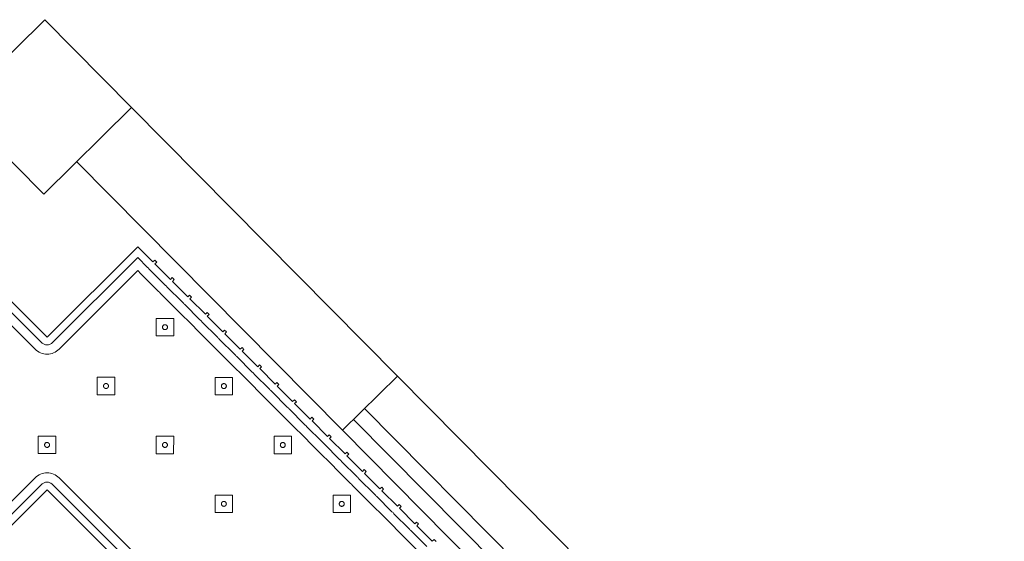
# Model space of a CAD drawing. Header units: metres. Extents: x 2232.4 to 2275.2, y 411.9 to 437.5.
# Tile 16 of 34: x 2244.4 to 2247.6, y 435.8 to 437.5. Entities that reach past the tile are written whole.
import ezdxf

# ---------------------------------------------------------------- set-up
doc = ezdxf.new("R2010")
doc.units = ezdxf.units.M
for name, color, linetype in [('CL', 40, 'Continuous'), ('DOOR', 5, 'Continuous'), ('WALL NEW', 40, 'Continuous')]:
    doc.layers.add(name, color=color, linetype=linetype)
doc.layers.add('NC_N1_BANQUETTES', color=7, linetype='Continuous', lineweight=13)

# ---------------------------------------------------------------- blocks, each defined once
blk = doc.blocks.new('NC_N1_TRIANGLE_L_BANQUETTE')
at = {"color": 0, "linetype": 'Continuous', "lineweight": -2}
for points in [[(0.8, 4.35), (0.8, 0.8), (4.35, 0.8)], [(0.45, 0.092), (0.45, 0.45), (0.035, 0.45), (0.035, 0.52), (0.027, 0.52), (0.027, 0.529), (0.035, 0.529), (0.035, 0.6), (0.027, 0.6), (0.027, 0.609), (0.035, 0.609), (0.035, 0.68), (0.027, 0.68), (0.027, 0.689), (0.035, 0.689), (0.035, 0.76), (0.027, 0.76), (0.027, 0.769), (0.035, 0.769), (0.035, 0.84), (0.027, 0.84), (0.027, 0.849), (0.035, 0.849), (0.035, 0.92), (0.027, 0.92), (0.027, 0.929), (0.035, 0.929), (0.035, 1), (0.027, 1), (0.027, 1.009), (0.035, 1.009), (0.035, 1.08), (0.027, 1.08), (0.027, 1.089), (0.035, 1.089), (0.035, 1.16), (0.027, 1.16), (0.027, 1.169), (0.035, 1.169), (0.035, 1.24), (0.027, 1.24), (0.027, 1.249), (0.035, 1.249), (0.035, 1.32), (0.027, 1.32), (0.027, 1.329), (0.035, 1.329), (0.035, 1.4), (0.027, 1.4), (0.027, 1.409), (0.035, 1.409), (0.035, 1.48), (0.027, 1.48), (0.027, 1.489), (0.035, 1.489), (0.035, 1.56), (0.027, 1.56), (0.027, 1.569), (0.035, 1.569), (0.035, 1.64), (0.027, 1.64), (0.027, 1.649), (0.035, 1.649), (0.035, 1.72), (0.027, 1.72), (0.027, 1.729), (0.035, 1.729), (0.035, 1.8), (0.027, 1.8), (0.027, 1.809)], [(0.775, 4.325), (0.775, 0.8), (0.7751, 0.7975), (0.7755, 0.7951), (0.7761, 0.7927), (0.7769, 0.7904), (0.778, 0.7882), (0.7792, 0.7861), (0.7807, 0.7841), (0.7823, 0.7823), (0.7841, 0.7807), (0.7861, 0.7792), (0.7882, 0.778), (0.7904, 0.7769), (0.7927, 0.7761), (0.7951, 0.7755), (0.7975, 0.7751), (0.8, 0.775), (4.325, 0.775)], [(0.475, 0.092), (0.475, 0.45), (0.4749, 0.4525), (0.4745, 0.4549), (0.4739, 0.4573), (0.4731, 0.4596), (0.472, 0.4618), (0.4708, 0.4639), (0.4693, 0.4659), (0.4677, 0.4677), (0.4659, 0.4693), (0.4639, 0.4708), (0.4618, 0.472), (0.4596, 0.4731), (0.4573, 0.4739), (0.4549, 0.4745), (0.4525, 0.4749), (0.45, 0.475), (0.06, 0.475), (0.06, 0.52), (0.0599, 0.5225), (0.0596, 0.5245), (0.0599, 0.5265), (0.06, 0.529), (0.06, 0.6), (0.0599, 0.6025), (0.0596, 0.6045), (0.0599, 0.6065), (0.06, 0.609), (0.06, 0.68), (0.0599, 0.6825), (0.0596, 0.6845), (0.0599, 0.6865), (0.06, 0.689), (0.06, 0.76), (0.0599, 0.7625), (0.0596, 0.7645), (0.0599, 0.7665), (0.06, 0.769), (0.06, 0.84), (0.0599, 0.8425), (0.0596, 0.8445), (0.0599, 0.8465), (0.06, 0.849), (0.06, 0.92), (0.0599, 0.9225), (0.0596, 0.9245), (0.0599, 0.9265), (0.06, 0.929), (0.06, 1), (0.0599, 1.0025), (0.0596, 1.0045), (0.0599, 1.0065), (0.06, 1.009), (0.06, 1.08), (0.0599, 1.0825), (0.0596, 1.0845), (0.0599, 1.0865), (0.06, 1.089), (0.06, 1.16), (0.0599, 1.1625), (0.0596, 1.1645), (0.0599, 1.1665), (0.06, 1.169), (0.06, 1.24), (0.0599, 1.2425), (0.0596, 1.2445), (0.0599, 1.2465), (0.06, 1.249), (0.06, 1.32), (0.0599, 1.3225), (0.0596, 1.3245), (0.0599, 1.3265), (0.06, 1.329), (0.06, 1.4), (0.0599, 1.4025), (0.0596, 1.4045), (0.0599, 1.4065), (0.06, 1.409), (0.06, 1.48), (0.0599, 1.4825), (0.0596, 1.4845), (0.0599, 1.4865), (0.06, 1.489), (0.06, 1.56), (0.0599, 1.5625), (0.0596, 1.5645), (0.0599, 1.5665), (0.06, 1.569), (0.06, 1.64), (0.0599, 1.6425), (0.0596, 1.6445), (0.0599, 1.6465), (0.06, 1.649), (0.06, 1.72), (0.0599, 1.7225), (0.0596, 1.7245), (0.0599, 1.7265), (0.06, 1.729), (0.06, 1.8)], [(0.745, 4.295), (0.745, 0.8), (0.7453, 0.7946), (0.7461, 0.7893), (0.7474, 0.784), (0.7492, 0.779), (0.7515, 0.7741), (0.7543, 0.7694), (0.7575, 0.7651), (0.7611, 0.7611), (0.7651, 0.7575), (0.7694, 0.7543), (0.7741, 0.7515), (0.779, 0.7492), (0.784, 0.7474), (0.7893, 0.7461), (0.7946, 0.7453), (0.8, 0.745), (4.295, 0.745)], [(0.505, 0.092), (0.505, 0.45), (0.5047, 0.4554), (0.5039, 0.4607), (0.5026, 0.466), (0.5008, 0.471), (0.4985, 0.4759), (0.4957, 0.4806), (0.4925, 0.4849), (0.4889, 0.4889), (0.4849, 0.4925), (0.4806, 0.4957), (0.4759, 0.4985), (0.471, 0.5008), (0.466, 0.5026), (0.4607, 0.5039), (0.4554, 0.5047), (0.45, 0.505), (0.09, 0.505), (0.09, 0.52), (0.0898, 0.5245), (0.09, 0.529), (0.09, 0.6), (0.0898, 0.6045), (0.09, 0.609), (0.09, 0.68), (0.0898, 0.6845), (0.09, 0.689), (0.09, 0.76), (0.0898, 0.7645), (0.09, 0.769), (0.09, 0.84), (0.0898, 0.8445), (0.09, 0.849), (0.09, 0.92), (0.0898, 0.9245), (0.09, 0.929), (0.09, 1), (0.0898, 1.0045), (0.09, 1.009), (0.09, 1.08), (0.0898, 1.0845), (0.09, 1.089), (0.09, 1.16), (0.0898, 1.1645), (0.09, 1.169), (0.09, 1.24), (0.0898, 1.2445), (0.09, 1.249), (0.09, 1.32), (0.0898, 1.3245), (0.09, 1.329), (0.09, 1.4), (0.0898, 1.4045), (0.09, 1.409), (0.09, 1.48), (0.0898, 1.4845), (0.09, 1.489), (0.09, 1.56), (0.0898, 1.5645), (0.09, 1.569), (0.09, 1.64), (0.0898, 1.6445), (0.09, 1.649), (0.09, 1.72), (0.0898, 1.7245), (0.09, 1.729), (0.09, 1.8)]]:
    blk.add_lwpolyline(points, dxfattribs=at)
for points in [[(0.157, 1.467), (0.197, 1.507), (0.157, 1.547), (0.117, 1.507)], [(0.165, 1.507), (0.165, 1.5062), (0.1648, 1.5054), (0.1647, 1.5047), (0.1644, 1.5039), (0.1641, 1.5032), (0.1637, 1.5026), (0.1632, 1.5019), (0.1627, 1.5013), (0.1621, 1.5008), (0.1614, 1.5003), (0.1608, 1.4999), (0.1601, 1.4996), (0.1593, 1.4993), (0.1586, 1.4992), (0.1578, 1.499), (0.157, 1.499), (0.1562, 1.499), (0.1554, 1.4992), (0.1547, 1.4993), (0.1539, 1.4996), (0.1532, 1.4999), (0.1526, 1.5003), (0.1519, 1.5008), (0.1513, 1.5013), (0.1508, 1.5019), (0.1503, 1.5026), (0.1499, 1.5032), (0.1496, 1.5039), (0.1493, 1.5047), (0.1492, 1.5054), (0.149, 1.5062), (0.149, 1.507), (0.149, 1.5078), (0.1492, 1.5086), (0.1493, 1.5093), (0.1496, 1.5101), (0.1499, 1.5108), (0.1503, 1.5114), (0.1508, 1.5121), (0.1513, 1.5127), (0.1519, 1.5132), (0.1526, 1.5137), (0.1532, 1.5141), (0.1539, 1.5144), (0.1547, 1.5147), (0.1554, 1.5148), (0.1562, 1.515), (0.157, 1.515), (0.1578, 1.515), (0.1586, 1.5148), (0.1593, 1.5147), (0.1601, 1.5144), (0.1608, 1.5141), (0.1614, 1.5137), (0.1621, 1.5132), (0.1627, 1.5127), (0.1632, 1.5121), (0.1637, 1.5114), (0.1641, 1.5108), (0.1644, 1.5101), (0.1647, 1.5093), (0.1648, 1.5086), (0.165, 1.5078)], [(0.157, 1.197), (0.197, 1.237), (0.157, 1.277), (0.117, 1.237)], [(0.427, 1.197), (0.467, 1.237), (0.427, 1.277), (0.387, 1.237)], [(0.165, 1.237), (0.165, 1.2362), (0.1648, 1.2354), (0.1647, 1.2347), (0.1644, 1.2339), (0.1641, 1.2332), (0.1637, 1.2326), (0.1632, 1.2319), (0.1627, 1.2313), (0.1621, 1.2308), (0.1614, 1.2303), (0.1608, 1.2299), (0.1601, 1.2296), (0.1593, 1.2293), (0.1586, 1.2292), (0.1578, 1.229), (0.157, 1.229), (0.1562, 1.229), (0.1554, 1.2292), (0.1547, 1.2293), (0.1539, 1.2296), (0.1532, 1.2299), (0.1526, 1.2303), (0.1519, 1.2308), (0.1513, 1.2313), (0.1508, 1.2319), (0.1503, 1.2326), (0.1499, 1.2332), (0.1496, 1.2339), (0.1493, 1.2347), (0.1492, 1.2354), (0.149, 1.2362), (0.149, 1.237), (0.149, 1.2378), (0.1492, 1.2386), (0.1493, 1.2393), (0.1496, 1.2401), (0.1499, 1.2408), (0.1503, 1.2414), (0.1508, 1.2421), (0.1513, 1.2427), (0.1519, 1.2432), (0.1526, 1.2437), (0.1532, 1.2441), (0.1539, 1.2444), (0.1547, 1.2447), (0.1554, 1.2448), (0.1562, 1.245), (0.157, 1.245), (0.1578, 1.245), (0.1586, 1.2448), (0.1593, 1.2447), (0.1601, 1.2444), (0.1608, 1.2441), (0.1614, 1.2437), (0.1621, 1.2432), (0.1627, 1.2427), (0.1632, 1.2421), (0.1637, 1.2414), (0.1641, 1.2408), (0.1644, 1.2401), (0.1647, 1.2393), (0.1648, 1.2386), (0.165, 1.2378)], [(0.435, 1.237), (0.435, 1.2362), (0.4348, 1.2354), (0.4347, 1.2347), (0.4344, 1.2339), (0.4341, 1.2332), (0.4337, 1.2326), (0.4332, 1.2319), (0.4327, 1.2313), (0.4321, 1.2308), (0.4314, 1.2303), (0.4308, 1.2299), (0.4301, 1.2296), (0.4293, 1.2293), (0.4286, 1.2292), (0.4278, 1.229), (0.427, 1.229), (0.4262, 1.229), (0.4254, 1.2292), (0.4247, 1.2293), (0.4239, 1.2296), (0.4232, 1.2299), (0.4226, 1.2303), (0.4219, 1.2308), (0.4213, 1.2313), (0.4208, 1.2319), (0.4203, 1.2326), (0.4199, 1.2332), (0.4196, 1.2339), (0.4193, 1.2347), (0.4192, 1.2354), (0.419, 1.2362), (0.419, 1.237), (0.419, 1.2378), (0.4192, 1.2386), (0.4193, 1.2393), (0.4196, 1.2401), (0.4199, 1.2408), (0.4203, 1.2414), (0.4208, 1.2421), (0.4213, 1.2427), (0.4219, 1.2432), (0.4226, 1.2437), (0.4232, 1.2441), (0.4239, 1.2444), (0.4247, 1.2447), (0.4254, 1.2448), (0.4262, 1.245), (0.427, 1.245), (0.4278, 1.245), (0.4286, 1.2448), (0.4293, 1.2447), (0.4301, 1.2444), (0.4308, 1.2441), (0.4314, 1.2437), (0.4321, 1.2432), (0.4327, 1.2427), (0.4332, 1.2421), (0.4337, 1.2414), (0.4341, 1.2408), (0.4344, 1.2401), (0.4347, 1.2393), (0.4348, 1.2386), (0.435, 1.2378)], [(0.157, 0.927), (0.197, 0.967), (0.157, 1.007), (0.117, 0.967)], [(0.427, 0.927), (0.467, 0.967), (0.427, 1.007), (0.387, 0.967)], [(0.165, 0.967), (0.165, 0.9662), (0.1648, 0.9654), (0.1647, 0.9647), (0.1644, 0.9639), (0.1641, 0.9632), (0.1637, 0.9626), (0.1632, 0.9619), (0.1627, 0.9613), (0.1621, 0.9608), (0.1614, 0.9603), (0.1608, 0.9599), (0.1601, 0.9596), (0.1593, 0.9593), (0.1586, 0.9592), (0.1578, 0.959), (0.157, 0.959), (0.1562, 0.959), (0.1554, 0.9592), (0.1547, 0.9593), (0.1539, 0.9596), (0.1532, 0.9599), (0.1526, 0.9603), (0.1519, 0.9608), (0.1513, 0.9613), (0.1508, 0.9619), (0.1503, 0.9626), (0.1499, 0.9632), (0.1496, 0.9639), (0.1493, 0.9647), (0.1492, 0.9654), (0.149, 0.9662), (0.149, 0.967), (0.149, 0.9678), (0.1492, 0.9686), (0.1493, 0.9693), (0.1496, 0.9701), (0.1499, 0.9708), (0.1503, 0.9714), (0.1508, 0.9721), (0.1513, 0.9727), (0.1519, 0.9732), (0.1526, 0.9737), (0.1532, 0.9741), (0.1539, 0.9744), (0.1547, 0.9747), (0.1554, 0.9748), (0.1562, 0.975), (0.157, 0.975), (0.1578, 0.975), (0.1586, 0.9748), (0.1593, 0.9747), (0.1601, 0.9744), (0.1608, 0.9741), (0.1614, 0.9737), (0.1621, 0.9732), (0.1627, 0.9727), (0.1632, 0.9721), (0.1637, 0.9714), (0.1641, 0.9708), (0.1644, 0.9701), (0.1647, 0.9693), (0.1648, 0.9686), (0.165, 0.9678)], [(0.435, 0.967), (0.435, 0.9662), (0.4348, 0.9654), (0.4347, 0.9647), (0.4344, 0.9639), (0.4341, 0.9632), (0.4337, 0.9626), (0.4332, 0.9619), (0.4327, 0.9613), (0.4321, 0.9608), (0.4314, 0.9603), (0.4308, 0.9599), (0.4301, 0.9596), (0.4293, 0.9593), (0.4286, 0.9592), (0.4278, 0.959), (0.427, 0.959), (0.4262, 0.959), (0.4254, 0.9592), (0.4247, 0.9593), (0.4239, 0.9596), (0.4232, 0.9599), (0.4226, 0.9603), (0.4219, 0.9608), (0.4213, 0.9613), (0.4208, 0.9619), (0.4203, 0.9626), (0.4199, 0.9632), (0.4196, 0.9639), (0.4193, 0.9647), (0.4192, 0.9654), (0.419, 0.9662), (0.419, 0.967), (0.419, 0.9678), (0.4192, 0.9686), (0.4193, 0.9693), (0.4196, 0.9701), (0.4199, 0.9708), (0.4203, 0.9714), (0.4208, 0.9721), (0.4213, 0.9727), (0.4219, 0.9732), (0.4226, 0.9737), (0.4232, 0.9741), (0.4239, 0.9744), (0.4247, 0.9747), (0.4254, 0.9748), (0.4262, 0.975), (0.427, 0.975), (0.4278, 0.975), (0.4286, 0.9748), (0.4293, 0.9747), (0.4301, 0.9744), (0.4308, 0.9741), (0.4314, 0.9737), (0.4321, 0.9732), (0.4327, 0.9727), (0.4332, 0.9721), (0.4337, 0.9714), (0.4341, 0.9708), (0.4344, 0.9701), (0.4347, 0.9693), (0.4348, 0.9686), (0.435, 0.9678)], [(0.157, 0.657), (0.197, 0.697), (0.157, 0.737), (0.117, 0.697)], [(0.427, 0.657), (0.467, 0.697), (0.427, 0.737), (0.387, 0.697)], [(0.697, 0.657), (0.737, 0.697), (0.697, 0.737), (0.657, 0.697)], [(0.165, 0.697), (0.165, 0.6962), (0.1648, 0.6954), (0.1647, 0.6947), (0.1644, 0.6939), (0.1641, 0.6932), (0.1637, 0.6926), (0.1632, 0.6919), (0.1627, 0.6913), (0.1621, 0.6908), (0.1614, 0.6903), (0.1608, 0.6899), (0.1601, 0.6896), (0.1593, 0.6893), (0.1586, 0.6892), (0.1578, 0.689), (0.157, 0.689), (0.1562, 0.689), (0.1554, 0.6892), (0.1547, 0.6893), (0.1539, 0.6896), (0.1532, 0.6899), (0.1526, 0.6903), (0.1519, 0.6908), (0.1513, 0.6913), (0.1508, 0.6919), (0.1503, 0.6926), (0.1499, 0.6932), (0.1496, 0.6939), (0.1493, 0.6947), (0.1492, 0.6954), (0.149, 0.6962), (0.149, 0.697), (0.149, 0.6978), (0.1492, 0.6986), (0.1493, 0.6993), (0.1496, 0.7001), (0.1499, 0.7008), (0.1503, 0.7014), (0.1508, 0.7021), (0.1513, 0.7027), (0.1519, 0.7032), (0.1526, 0.7037), (0.1532, 0.7041), (0.1539, 0.7044), (0.1547, 0.7047), (0.1554, 0.7048), (0.1562, 0.705), (0.157, 0.705), (0.1578, 0.705), (0.1586, 0.7048), (0.1593, 0.7047), (0.1601, 0.7044), (0.1608, 0.7041), (0.1614, 0.7037), (0.1621, 0.7032), (0.1627, 0.7027), (0.1632, 0.7021), (0.1637, 0.7014), (0.1641, 0.7008), (0.1644, 0.7001), (0.1647, 0.6993), (0.1648, 0.6986), (0.165, 0.6978)], [(0.435, 0.697), (0.435, 0.6962), (0.4348, 0.6954), (0.4347, 0.6947), (0.4344, 0.6939), (0.4341, 0.6932), (0.4337, 0.6926), (0.4332, 0.6919), (0.4327, 0.6913), (0.4321, 0.6908), (0.4314, 0.6903), (0.4308, 0.6899), (0.4301, 0.6896), (0.4293, 0.6893), (0.4286, 0.6892), (0.4278, 0.689), (0.427, 0.689), (0.4262, 0.689), (0.4254, 0.6892), (0.4247, 0.6893), (0.4239, 0.6896), (0.4232, 0.6899), (0.4226, 0.6903), (0.4219, 0.6908), (0.4213, 0.6913), (0.4208, 0.6919), (0.4203, 0.6926), (0.4199, 0.6932), (0.4196, 0.6939), (0.4193, 0.6947), (0.4192, 0.6954), (0.419, 0.6962), (0.419, 0.697), (0.419, 0.6978), (0.4192, 0.6986), (0.4193, 0.6993), (0.4196, 0.7001), (0.4199, 0.7008), (0.4203, 0.7014), (0.4208, 0.7021), (0.4213, 0.7027), (0.4219, 0.7032), (0.4226, 0.7037), (0.4232, 0.7041), (0.4239, 0.7044), (0.4247, 0.7047), (0.4254, 0.7048), (0.4262, 0.705), (0.427, 0.705), (0.4278, 0.705), (0.4286, 0.7048), (0.4293, 0.7047), (0.4301, 0.7044), (0.4308, 0.7041), (0.4314, 0.7037), (0.4321, 0.7032), (0.4327, 0.7027), (0.4332, 0.7021), (0.4337, 0.7014), (0.4341, 0.7008), (0.4344, 0.7001), (0.4347, 0.6993), (0.4348, 0.6986), (0.435, 0.6978)], [(0.705, 0.697), (0.705, 0.6962), (0.7048, 0.6954), (0.7047, 0.6947), (0.7044, 0.6939), (0.7041, 0.6932), (0.7037, 0.6926), (0.7032, 0.6919), (0.7027, 0.6913), (0.7021, 0.6908), (0.7014, 0.6903), (0.7008, 0.6899), (0.7001, 0.6896), (0.6993, 0.6893), (0.6986, 0.6892), (0.6978, 0.689), (0.697, 0.689), (0.6962, 0.689), (0.6954, 0.6892), (0.6947, 0.6893), (0.6939, 0.6896), (0.6932, 0.6899), (0.6926, 0.6903), (0.6919, 0.6908), (0.6913, 0.6913), (0.6908, 0.6919), (0.6903, 0.6926), (0.6899, 0.6932), (0.6896, 0.6939), (0.6893, 0.6947), (0.6892, 0.6954), (0.689, 0.6962), (0.689, 0.697), (0.689, 0.6978), (0.6892, 0.6986), (0.6893, 0.6993), (0.6896, 0.7001), (0.6899, 0.7008), (0.6903, 0.7014), (0.6908, 0.7021), (0.6913, 0.7027), (0.6919, 0.7032), (0.6926, 0.7037), (0.6932, 0.7041), (0.6939, 0.7044), (0.6947, 0.7047), (0.6954, 0.7048), (0.6962, 0.705), (0.697, 0.705), (0.6978, 0.705), (0.6986, 0.7048), (0.6993, 0.7047), (0.7001, 0.7044), (0.7008, 0.7041), (0.7014, 0.7037), (0.7021, 0.7032), (0.7027, 0.7027), (0.7032, 0.7021), (0.7037, 0.7014), (0.7041, 0.7008), (0.7044, 0.7001), (0.7047, 0.6993), (0.7048, 0.6986), (0.705, 0.6978)]]:
    blk.add_lwpolyline(points, close=True, dxfattribs=at)

msp = doc.modelspace()

# ---------------------------------------------------------------- linework, layer by layer
at = {"layer": 'CL'}
msp.add_lwpolyline([(2244.232, 437.209), (2244.5164, 437.4903), (2244.7977, 437.206), (2244.5133, 436.9247)], close=True, dxfattribs=at)
msp.add_lwpolyline([(2244.232, 437.209), (2244.5164, 437.4903), (2244.7977, 437.206), (2244.5133, 436.9247)], close=True, dxfattribs=at)
at = {"layer": 'DOOR'}
for p, q in [((2249.4567, 432.496), (2245.6591, 436.3351)), ((2249.3501, 432.3905), (2245.5525, 436.2296)), ((2249.3145, 432.3553), (2245.517, 436.1944)), ((2249.279, 432.3201), (2245.4814, 436.1592))]:
    msp.add_line(p, q, dxfattribs=at)
at = {"layer": 'WALL NEW'}
for p, q in [((2244.7977, 437.206), (2245.6591, 436.3351)), ((2244.6199, 437.0301), (2245.4814, 436.1592)), ((2245.6591, 436.3351), (2245.4814, 436.1592))]:
    msp.add_line(p, q, dxfattribs=at)

# ---------------------------------------------------------------- block references
at = {"layer": 'NC_N1_BANQUETTES', "linetype": 'Continuous', "rotation": 224.9851542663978}
msp.add_blockref('NC_N1_TRIANGLE_L_BANQUETTE', (2244.5243, 437.0975), dxfattribs=at)

doc.saveas('drawing.dxf')
